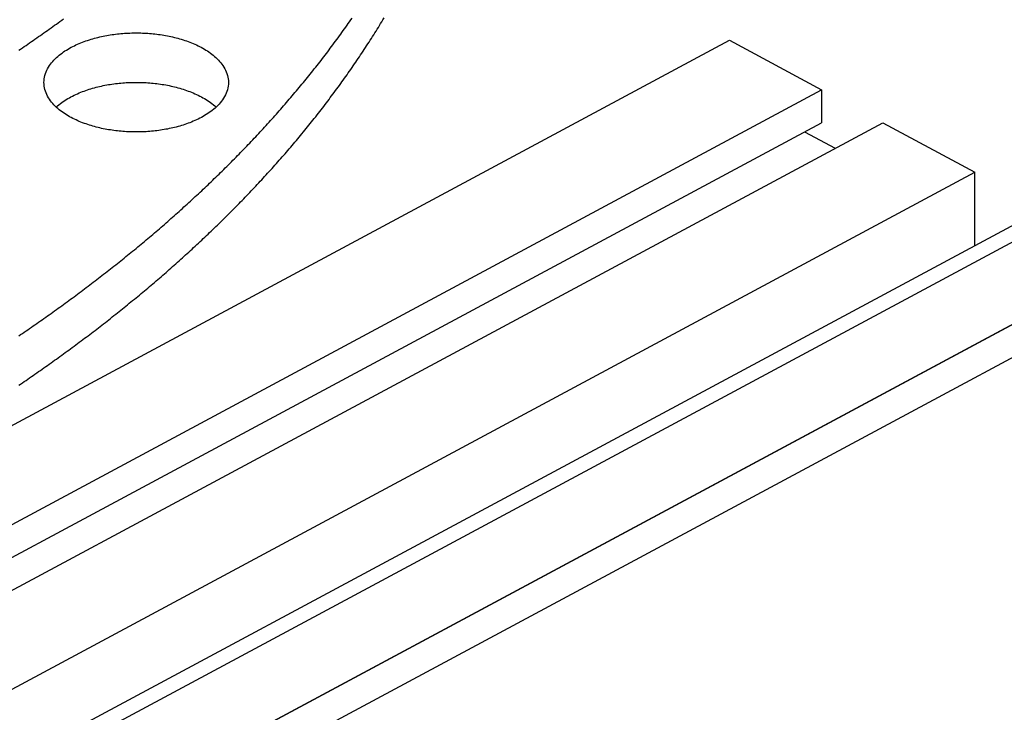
# Model space of a CAD drawing. Header units: millimetres. Extents: x 0 to 841, y 0 to 594.
# Tile 26 of 50: x 450 to 516, y 228 to 274. Entities that reach past the tile are written whole.
import ezdxf

# ---------------------------------------------------------------- set-up
doc = ezdxf.new("R2010")
doc.units = ezdxf.units.MM
doc.layers.add('FINA', color=7, linetype='CONTINUOUS', lineweight=25)

msp = doc.modelspace()

# ---------------------------------------------------------------- linework, layer by layer
at = {"layer": 'FINA'}
for points in [[(335.5, 163.185), (597.437, 303.818)], [(336.531, 162.631), (598.469, 303.264)], [(335.5, 156.541), (599.5, 298.281)], [(336.531, 157.094), (598.469, 297.727)], [(335.5, 154.326), (599.5, 296.066)], [(449.81, 249.655), (449.931, 249.737), (450.053, 249.82), (450.174, 249.903), (450.295, 249.985), (450.416, 250.068), (450.537, 250.152), (450.658, 250.235), (450.779, 250.319), (450.899, 250.402), (451.02, 250.486), (451.14, 250.57), (451.261, 250.654), (451.381, 250.739), (451.501, 250.823), (451.621, 250.908), (451.741, 250.992), (451.86, 251.077), (451.98, 251.162), (452.099, 251.248), (452.219, 251.333), (452.338, 251.419), (452.457, 251.505), (452.576, 251.59), (452.695, 251.677), (452.814, 251.763), (452.933, 251.849), (453.051, 251.936), (453.17, 252.022), (453.288, 252.109), (453.406, 252.196), (453.524, 252.284), (453.642, 252.371), (453.76, 252.459), (453.878, 252.546), (453.995, 252.634), (454.113, 252.722), (454.23, 252.81), (454.347, 252.899), (454.464, 252.987), (454.581, 253.076), (454.698, 253.165), (454.815, 253.254), (454.932, 253.343), (455.048, 253.432), (455.164, 253.522), (455.281, 253.612), (455.397, 253.701), (455.513, 253.791), (455.629, 253.882), (455.744, 253.972), (455.86, 254.063), (455.975, 254.153), (456.09, 254.244), (456.206, 254.335), (456.321, 254.426), (456.436, 254.518), (456.55, 254.609), (456.665, 254.701), (456.779, 254.793), (456.894, 254.885), (457.008, 254.977), (457.122, 255.07), (457.236, 255.162), (457.35, 255.255), (457.463, 255.348), (457.577, 255.441), (457.69, 255.534), (457.803, 255.628), (457.917, 255.721), (458.03, 255.815), (458.142, 255.909), (458.255, 256.003), (458.367, 256.097), (458.48, 256.192), (458.592, 256.287), (458.704, 256.381), (458.816, 256.476), (458.928, 256.572), (459.039, 256.667), (459.151, 256.762), (459.262, 256.858), (459.373, 256.954), (459.484, 257.05), (459.595, 257.146), (459.706, 257.243), (459.816, 257.339), (459.927, 257.436), (460.037, 257.533), (460.147, 257.63), (460.257, 257.728), (460.367, 257.825), (460.476, 257.923), (460.586, 258.021), (460.695, 258.119), (460.804, 258.217), (460.913, 258.315), (461.022, 258.414), (461.13, 258.513), (461.239, 258.611), (461.347, 258.711), (461.455, 258.81), (461.563, 258.909), (461.671, 259.009), (461.779, 259.109), (461.886, 259.209), (461.993, 259.309), (462.101, 259.409), (462.208, 259.51), (462.314, 259.611), (462.421, 259.712), (462.527, 259.813), (462.634, 259.914), (462.74, 260.016), (462.845, 260.117), (462.951, 260.219), (463.057, 260.321), (463.162, 260.423), (463.267, 260.526), (463.372, 260.628), (463.477, 260.731), (463.582, 260.834), (463.686, 260.937), (463.79, 261.041), (463.894, 261.144), (463.998, 261.248), (464.102, 261.352), (464.206, 261.456), (464.309, 261.56), (464.412, 261.665), (464.515, 261.769), (464.618, 261.874), (464.72, 261.979), (464.823, 262.084), (464.925, 262.19), (465.027, 262.295), (465.129, 262.401), (465.23, 262.507), (465.331, 262.613), (465.433, 262.72), (465.534, 262.826), (465.634, 262.933), (465.735, 263.04), (465.835, 263.147), (465.936, 263.254), (466.035, 263.362), (466.135, 263.47), (466.235, 263.578), (466.334, 263.686), (466.433, 263.794), (466.532, 263.902), (466.631, 264.011), (466.729, 264.12), (466.828, 264.229), (466.926, 264.338), (467.024, 264.448), (467.121, 264.557), (467.219, 264.667), (467.316, 264.777), (467.413, 264.887), (467.51, 264.998), (467.606, 265.108), (467.702, 265.219), (467.798, 265.33), (467.894, 265.441), (467.99, 265.553), (468.085, 265.664), (468.181, 265.776), (468.276, 265.888), (468.37, 266), (468.465, 266.112), (468.559, 266.225), (468.653, 266.338), (468.747, 266.451), (468.84, 266.564), (468.934, 266.677), (469.027, 266.791), (469.12, 266.904), (469.212, 267.018), (469.305, 267.132), (469.397, 267.247), (469.489, 267.361), (469.58, 267.476), (469.671, 267.591), (469.763, 267.706), (469.853, 267.821), (469.944, 267.937), (470.035, 268.052), (470.125, 268.168), (470.214, 268.284), (470.304, 268.4), (470.393, 268.517), (470.483, 268.634), (470.571, 268.75), (470.66, 268.867), (470.748, 268.985), (470.836, 269.102), (470.924, 269.22), (471.012, 269.338), (471.099, 269.456), (471.186, 269.574), (471.273, 269.692), (471.359, 269.811), (471.445, 269.93), (471.531, 270.049), (471.617, 270.168), (471.702, 270.288), (471.787, 270.407), (471.872, 270.527), (471.957, 270.647), (472.041, 270.767), (472.125, 270.888), (472.209, 271.008), (472.292, 271.129), (472.375, 271.25), (472.458, 271.371), (472.54, 271.493), (472.623, 271.614), (472.705, 271.736), (472.786, 271.858), (472.868, 271.98), (472.949, 272.103), (473.029, 272.225), (473.11, 272.348), (473.19, 272.471), (473.27, 272.594), (473.35, 272.718), (473.429, 272.841), (473.508, 272.965), (473.586, 273.089), (473.665, 273.213), (473.743, 273.337), (473.821, 273.462), (473.898, 273.587), (473.975, 273.711), (474.052, 273.837), (474.128, 273.962), (474.205, 274.087), (474.28, 274.213), (474.356, 274.339)], [(449.81, 252.977), (449.931, 253.059), (450.053, 253.142), (450.174, 253.225), (450.295, 253.307), (450.416, 253.39), (450.537, 253.474), (450.658, 253.557), (450.779, 253.641), (450.899, 253.724), (451.02, 253.808), (451.14, 253.892), (451.261, 253.976), (451.381, 254.061), (451.501, 254.145), (451.621, 254.23), (451.741, 254.314), (451.86, 254.399), (451.98, 254.485), (452.099, 254.57), (452.219, 254.655), (452.338, 254.741), (452.457, 254.827), (452.576, 254.912), (452.695, 254.999), (452.814, 255.085), (452.933, 255.171), (453.051, 255.258), (453.17, 255.344), (453.288, 255.431), (453.406, 255.518), (453.524, 255.606), (453.642, 255.693), (453.76, 255.781), (453.878, 255.868), (453.995, 255.956), (454.113, 256.044), (454.23, 256.132), (454.347, 256.221), (454.464, 256.309), (454.581, 256.398), (454.698, 256.487), (454.815, 256.576), (454.932, 256.665), (455.048, 256.754), (455.164, 256.844), (455.281, 256.934), (455.397, 257.023), (455.513, 257.113), (455.629, 257.204), (455.744, 257.294), (455.86, 257.385), (455.975, 257.475), (456.09, 257.566), (456.206, 257.657), (456.321, 257.748), (456.436, 257.84), (456.55, 257.931), (456.665, 258.023), (456.779, 258.115), (456.894, 258.207), (457.008, 258.299), (457.122, 258.392), (457.236, 258.484), (457.35, 258.577), (457.463, 258.67), (457.577, 258.763), (457.69, 258.856), (457.803, 258.95), (457.917, 259.043), (458.03, 259.137), (458.142, 259.231), (458.255, 259.325), (458.367, 259.419), (458.48, 259.514), (458.592, 259.609), (458.704, 259.703), (458.816, 259.798), (458.928, 259.894), (459.039, 259.989), (459.151, 260.085), (459.262, 260.18), (459.373, 260.276), (459.484, 260.372), (459.595, 260.468), (459.706, 260.565), (459.816, 260.661), (459.927, 260.758), (460.037, 260.855), (460.147, 260.952), (460.257, 261.05), (460.367, 261.147), (460.476, 261.245), (460.586, 261.343), (460.695, 261.441), (460.804, 261.539), (460.913, 261.637), (461.022, 261.736), (461.13, 261.835), (461.239, 261.933), (461.347, 262.033), (461.455, 262.132), (461.563, 262.231), (461.671, 262.331), (461.779, 262.431), (461.886, 262.531), (461.993, 262.631), (462.101, 262.731), (462.208, 262.832), (462.314, 262.933), (462.421, 263.034), (462.527, 263.135), (462.634, 263.236), (462.74, 263.338), (462.845, 263.439), (462.951, 263.541), (463.057, 263.643), (463.162, 263.745), (463.267, 263.848), (463.372, 263.95), (463.477, 264.053), (463.582, 264.156), (463.686, 264.259), (463.79, 264.363), (463.894, 264.466), (463.998, 264.57), (464.102, 264.674), (464.206, 264.778), (464.309, 264.882), (464.412, 264.987), (464.515, 265.091), (464.618, 265.196), (464.72, 265.301), (464.823, 265.406), (464.925, 265.512), (465.027, 265.617), (465.129, 265.723), (465.23, 265.829), (465.331, 265.935), (465.433, 266.042), (465.534, 266.148), (465.634, 266.255), (465.735, 266.362), (465.835, 266.469), (465.936, 266.576), (466.035, 266.684), (466.135, 266.792), (466.235, 266.9), (466.334, 267.008), (466.433, 267.116), (466.532, 267.224), (466.631, 267.333), (466.729, 267.442), (466.828, 267.551), (466.926, 267.66), (467.024, 267.77), (467.121, 267.879), (467.219, 267.989), (467.316, 268.099), (467.413, 268.209), (467.51, 268.32), (467.606, 268.43), (467.702, 268.541), (467.798, 268.652), (467.894, 268.763), (467.99, 268.875), (468.085, 268.986), (468.181, 269.098), (468.276, 269.21), (468.37, 269.322), (468.465, 269.434), (468.559, 269.547), (468.653, 269.66), (468.747, 269.773), (468.84, 269.886), (468.934, 269.999), (469.027, 270.113), (469.12, 270.226), (469.212, 270.34), (469.305, 270.454), (469.397, 270.569), (469.489, 270.683), (469.58, 270.798), (469.671, 270.913), (469.763, 271.028), (469.853, 271.143), (469.944, 271.259), (470.035, 271.374), (470.125, 271.49), (470.214, 271.606), (470.304, 271.722), (470.393, 271.839), (470.483, 271.956), (470.571, 272.072), (470.66, 272.19), (470.748, 272.307), (470.836, 272.424), (470.924, 272.542), (471.012, 272.66), (471.099, 272.778), (471.186, 272.896), (471.273, 273.014), (471.359, 273.133), (471.445, 273.252), (471.531, 273.371), (471.617, 273.49), (471.702, 273.61), (471.787, 273.729), (471.872, 273.849), (471.957, 273.969), (472.041, 274.089), (472.125, 274.21), (472.209, 274.33)], [(449.81, 272.171), (449.931, 272.253), (450.053, 272.336), (450.174, 272.419), (450.295, 272.501), (450.416, 272.584), (450.537, 272.668), (450.658, 272.751), (450.779, 272.835), (450.899, 272.918), (451.02, 273.002), (451.14, 273.086), (451.261, 273.17), (451.381, 273.255), (451.501, 273.339), (451.621, 273.424), (451.741, 273.508), (451.86, 273.593), (451.98, 273.679), (452.099, 273.764), (452.219, 273.849), (452.338, 273.935), (452.457, 274.021), (452.576, 274.106), (452.695, 274.193), (452.814, 274.279)], [(451.502, 270.007), (451.506, 270.128), (451.518, 270.248), (451.538, 270.367), (451.566, 270.484), (451.601, 270.599), (451.642, 270.712), (451.691, 270.823), (451.745, 270.93), (451.805, 271.035), (451.87, 271.136), (451.939, 271.235), (452.013, 271.33), (452.09, 271.422), (452.171, 271.512), (452.256, 271.598), (452.343, 271.681), (452.433, 271.761), (452.525, 271.839), (452.619, 271.914), (452.716, 271.986), (452.814, 272.055), (452.914, 272.122), (453.016, 272.187), (453.119, 272.249), (453.224, 272.309), (453.33, 272.367), (453.436, 272.423), (453.544, 272.476), (453.653, 272.528), (453.763, 272.578), (453.874, 272.625), (453.985, 272.671), (454.097, 272.715), (454.21, 272.758), (454.324, 272.798), (454.438, 272.837), (454.552, 272.874), (454.667, 272.91), (454.783, 272.944), (454.899, 272.976), (455.016, 273.007), (455.133, 273.036), (455.25, 273.064), (455.367, 273.091), (455.485, 273.116), (455.603, 273.139), (455.722, 273.161), (455.841, 273.182), (455.96, 273.201), (456.079, 273.219), (456.198, 273.236), (456.318, 273.251), (456.437, 273.265), (456.557, 273.278), (456.677, 273.29), (456.797, 273.3), (456.917, 273.309), (457.038, 273.316), (457.158, 273.322), (457.278, 273.328), (457.399, 273.331), (457.519, 273.334), (457.64, 273.335), (457.76, 273.335), (457.881, 273.334), (458.001, 273.331), (458.122, 273.328), (458.242, 273.322), (458.363, 273.316), (458.483, 273.309), (458.603, 273.3), (458.723, 273.29), (458.843, 273.278), (458.963, 273.265), (459.083, 273.251), (459.202, 273.236), (459.322, 273.219), (459.441, 273.201), (459.56, 273.182), (459.678, 273.161), (459.797, 273.139), (459.915, 273.116), (460.033, 273.091), (460.15, 273.064), (460.268, 273.036), (460.385, 273.007), (460.501, 272.976), (460.617, 272.944), (460.733, 272.91), (460.848, 272.874), (460.963, 272.837), (461.077, 272.798), (461.19, 272.758), (461.303, 272.715), (461.415, 272.671), (461.527, 272.625), (461.637, 272.578), (461.747, 272.528), (461.856, 272.476), (461.964, 272.423), (462.071, 272.367), (462.176, 272.309), (462.281, 272.249), (462.384, 272.187), (462.486, 272.122), (462.586, 272.055), (462.684, 271.986), (462.781, 271.914), (462.875, 271.839), (462.968, 271.761), (463.058, 271.681), (463.145, 271.598), (463.229, 271.512), (463.31, 271.422), (463.388, 271.33), (463.461, 271.235), (463.531, 271.136), (463.596, 271.035), (463.655, 270.93), (463.71, 270.823), (463.758, 270.712), (463.8, 270.599), (463.835, 270.484), (463.862, 270.367), (463.882, 270.248), (463.894, 270.128), (463.898, 270.007)], [(392.051, 216.186), (497.574, 272.84)], [(497.574, 272.84), (503.762, 269.518)], [(462.083, 267.654), (461.976, 267.598), (461.868, 267.544), (461.759, 267.493), (461.649, 267.443), (461.539, 267.395), (461.427, 267.348), (461.315, 267.304), (461.202, 267.262), (461.089, 267.221), (460.974, 267.182), (460.86, 267.144), (460.744, 267.109), (460.629, 267.075), (460.513, 267.042), (460.396, 267.011), (460.279, 266.981), (460.162, 266.953), (460.044, 266.927), (459.926, 266.902), (459.808, 266.878), (459.689, 266.856), (459.57, 266.835), (459.451, 266.815), (459.332, 266.797), (459.212, 266.78), (459.093, 266.765), (458.973, 266.751), (458.853, 266.738), (458.733, 266.726), (458.613, 266.716), (458.492, 266.707), (458.372, 266.699), (458.252, 266.693), (458.131, 266.688), (458.01, 266.684), (457.89, 266.681), (457.769, 266.68), (457.649, 266.68), (457.528, 266.681), (457.407, 266.683), (457.287, 266.687), (457.166, 266.692), (457.046, 266.698), (456.925, 266.706), (456.805, 266.715), (456.685, 266.725), (456.565, 266.736), (456.445, 266.749), (456.325, 266.763), (456.205, 266.778), (456.086, 266.795), (455.966, 266.812), (455.847, 266.832), (455.728, 266.853), (455.61, 266.875), (455.491, 266.898), (455.373, 266.923), (455.256, 266.949), (455.138, 266.977), (455.021, 267.007), (454.904, 267.037), (454.788, 267.07), (454.672, 267.104), (454.557, 267.139), (454.442, 267.176), (454.328, 267.215), (454.215, 267.256), (454.102, 267.298), (453.989, 267.342), (453.878, 267.388), (453.767, 267.436), (453.657, 267.485), (453.548, 267.537), (453.44, 267.59), (453.333, 267.646), (453.227, 267.704), (453.122, 267.764), (453.019, 267.826), (452.917, 267.891), (452.817, 267.958), (452.718, 268.028), (452.621, 268.1), (452.527, 268.175), (452.434, 268.252), (452.344, 268.332), (452.257, 268.416), (452.173, 268.502), (452.091, 268.591), (452.014, 268.683), (451.94, 268.779), (451.87, 268.877), (451.805, 268.979), (451.745, 269.084), (451.691, 269.191), (451.643, 269.302), (451.601, 269.415), (451.566, 269.531), (451.538, 269.648), (451.518, 269.767), (451.506, 269.887), (451.502, 270.007)], [(452.329, 268.346), (452.419, 268.427), (452.511, 268.506), (452.606, 268.581), (452.702, 268.654), (452.801, 268.724), (452.901, 268.791), (453.003, 268.857), (453.106, 268.919), (453.211, 268.98), (453.317, 269.038), (453.424, 269.094), (453.532, 269.148), (453.641, 269.2), (453.751, 269.25), (453.862, 269.298), (453.974, 269.345), (454.086, 269.389), (454.199, 269.432), (454.313, 269.472), (454.428, 269.512), (454.543, 269.549), (454.658, 269.585), (454.774, 269.619), (454.89, 269.652), (455.007, 269.683), (455.124, 269.712), (455.242, 269.74), (455.36, 269.767), (455.478, 269.792), (455.597, 269.816), (455.716, 269.838), (455.835, 269.859), (455.954, 269.878), (456.074, 269.897), (456.193, 269.913), (456.313, 269.929), (456.433, 269.943), (456.554, 269.956), (456.674, 269.967), (456.794, 269.977), (456.915, 269.986), (457.036, 269.994), (457.156, 270), (457.277, 270.005), (457.398, 270.009), (457.519, 270.012), (457.64, 270.013), (457.761, 270.013), (457.881, 270.012), (458.002, 270.009), (458.123, 270.005), (458.244, 270), (458.365, 269.994), (458.485, 269.986), (458.606, 269.977), (458.726, 269.967), (458.847, 269.956), (458.967, 269.943), (459.087, 269.929), (459.207, 269.913), (459.327, 269.897), (459.446, 269.878), (459.566, 269.859), (459.685, 269.838), (459.803, 269.816), (459.922, 269.792), (460.04, 269.767), (460.158, 269.74), (460.276, 269.712), (460.393, 269.683), (460.51, 269.652), (460.626, 269.619), (460.742, 269.585), (460.858, 269.549), (460.973, 269.512), (461.087, 269.472), (461.201, 269.432), (461.314, 269.389), (461.426, 269.345), (461.538, 269.298), (461.649, 269.25), (461.759, 269.2), (461.868, 269.148), (461.976, 269.094), (462.084, 269.038), (462.189, 268.98), (462.294, 268.919), (462.397, 268.857), (462.499, 268.791), (462.599, 268.724), (462.698, 268.654), (462.795, 268.581), (462.889, 268.506), (462.981, 268.427), (463.071, 268.346)], [(463.898, 270.007), (463.894, 269.883), (463.881, 269.759), (463.86, 269.636), (463.83, 269.515), (463.793, 269.396), (463.748, 269.279), (463.697, 269.165), (463.639, 269.055), (463.575, 268.947), (463.507, 268.843), (463.433, 268.742), (463.355, 268.645), (463.273, 268.551), (463.188, 268.46), (463.099, 268.373), (463.007, 268.288), (462.912, 268.207), (462.815, 268.128), (462.716, 268.053), (462.615, 267.98), (462.512, 267.91), (462.407, 267.842), (462.3, 267.777), (462.192, 267.715), (462.083, 267.654)], [(398.238, 212.864), (503.762, 269.518)], [(503.762, 269.518), (503.762, 267.304)], [(398.238, 210.649), (503.762, 267.304)], [(402.363, 210.649), (507.887, 267.304)], [(502.616, 266.689), (504.678, 265.581)], [(507.887, 267.304), (514.074, 263.982)], [(408.551, 207.327), (514.074, 263.982)], [(514.074, 259.06), (514.074, 263.982)]]:
    msp.add_lwpolyline(points, dxfattribs=at)

doc.saveas('drawing.dxf')
